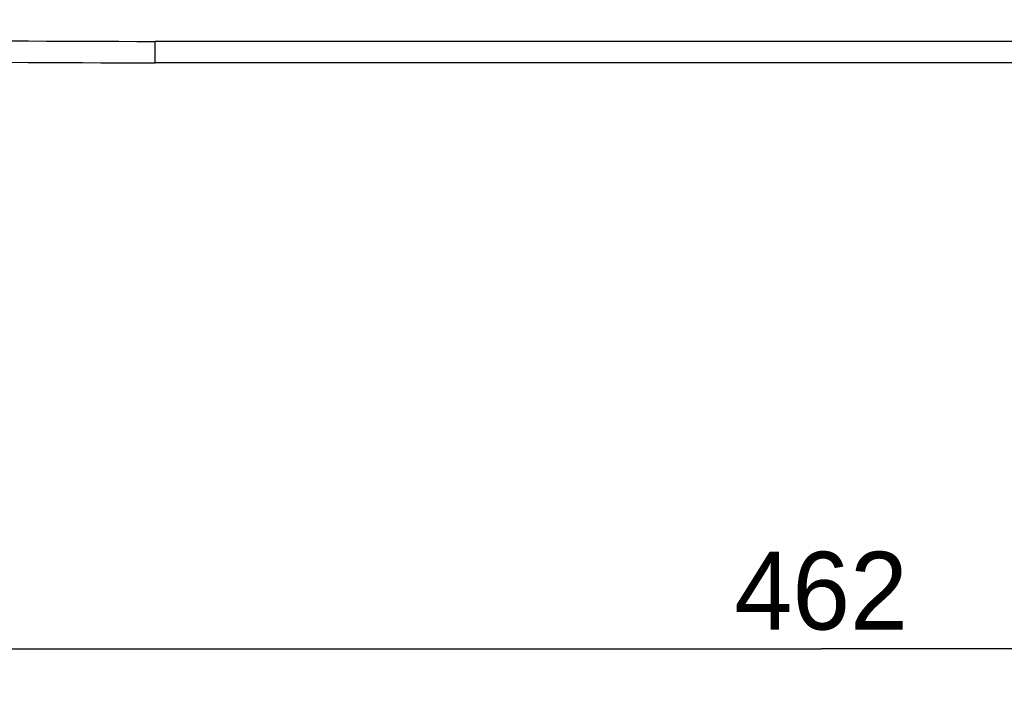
# Model space of a CAD drawing. Header units: millimetres. Extents: x 0 to 1682, y 0 to 1188.
# Tile 3 of 59: x 498 to 587, y 144 to 204. Entities that reach past the tile are written whole.
import ezdxf

# ---------------------------------------------------------------- set-up
doc = ezdxf.new("R2010")
doc.units = ezdxf.units.MM
doc.header["$LTSCALE"] = 92.51
doc.layers.get('0').update_dxf_attribs({"linetype": 'CONTINUOUS'})
doc.layers.add('2D_TOPRT1950WD-DIM', color=7, linetype='CONTINUOUS')
doc.layers.add('REAR_CASE-RT1951WD-SHAPE', color=7, linetype='CONTINUOUS')
doc.styles.get("Standard").update_dxf_attribs({"font": 'gothic.ttf'})
doc.dimstyles.new('DIMSTYLE_1', dxfattribs={"dimtxt": 7, "dimasz": 7, "dimexe": 1.5, "dimexo": 1, "dimgap": 0.875, "dimtad": 1, "dimdec": 5, "dimdsep": 46, "dimtxsty": 'STANDARD', "dimblk": '_FILLED', "dimblk1": '_FILLED', "dimblk2": '_FILLED', "dimcen": 0.09, "dimadec": 5, "dimazin": 2, "dimtp": 0.8, "dimtm": 0.8, "dimtfac": 1, "dimtdec": 5, "dimtofl": 0, "dimtmove": 0, "dimatfit": 3, "dimldrblk": '_FILLED', "dimfxl": 1, "dimtolj": 1, "dimarcsym": 0})

# ---------------------------------------------------------------- blocks, each defined once
blk = doc.blocks.new('_FILLED')
at = {"color": 0, "linetype": 'ByBlock'}
blk.add_solid([(0, 0), (-1, 0.214), (-1, -0.214)], dxfattribs=at)
blk = doc.blocks.new('*D6')
at = {"layer": '2D_TOPRT1950WD-DIM', "color": 2, "linetype": 'Continuous'}
for p, q in [((339.023, 254.526), (339.023, 144.256)), ((801.023, 254.526), (801.023, 144.256)), ((339.023, 147.256), (570.023, 147.256)), ((801.023, 147.256), (570.023, 147.256))]:
    blk.add_line(p, q, dxfattribs=at)
at = {"layer": '2D_TOPRT1950WD-DIM', "color": 2, "linetype": 'Continuous', "xscale": 7, "yscale": 7, "zscale": 7, "rotation": 180}
blk.add_blockref('_FILLED', (339.023, 147.256), dxfattribs=at)
at = {"layer": '2D_TOPRT1950WD-DIM', "color": 2, "linetype": 'Continuous', "xscale": 7, "yscale": 7, "zscale": 7}
blk.add_blockref('_FILLED', (801.023, 147.256), dxfattribs=at)
at = {"layer": '2D_TOPRT1950WD-DIM', "color": 2, "linetype": 'Continuous', "insert": (570.023, 156.006), "char_height": 7, "width": 16.1, "attachment_point": 2, "line_spacing_factor": 0.9}
blk.add_mtext('462', dxfattribs=at)

msp = doc.modelspace()

# ---------------------------------------------------------------- linework, layer by layer
at = {"layer": 'REAR_CASE-RT1951WD-SHAPE', "color": 7, "linetype": 'Continuous'}
for p, q in [((510.023332, 200.025973), (510.023332, 201.956174)), ((630.023332, 201.956174), (510.023332, 201.956174)), ((630.023332, 200.025973), (510.023332, 200.025973))]:
    msp.add_line(p, q, dxfattribs=at)
for centre, radius, start, end in [((510.024705, 2000.050862), 1798.094688, 268.338715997, 269.999956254), ((510.023332, 2000.025973), 1800, 268.338672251, 270)]:
    msp.add_arc(centre, radius, start, end, dxfattribs=at)

# ---------------------------------------------------------------- dimensions: what is measured, and where the dimension line sits
at = {"layer": '2D_TOPRT1950WD-DIM', "color": 2, "linetype": 'Continuous'}
dim = msp.add_linear_dim(base=(801.023332, 147.2565), p1=(339.023332, 255.525973), p2=(801.023332, 255.525973), dimstyle='DIMSTYLE_1', dxfattribs=at)
dim.commit()
dim.dimension.update_dxf_attribs({"geometry": '*D6', "text_midpoint": (569.726298, 147.2565), "dimtype": 160})

doc.saveas('drawing.dxf')
